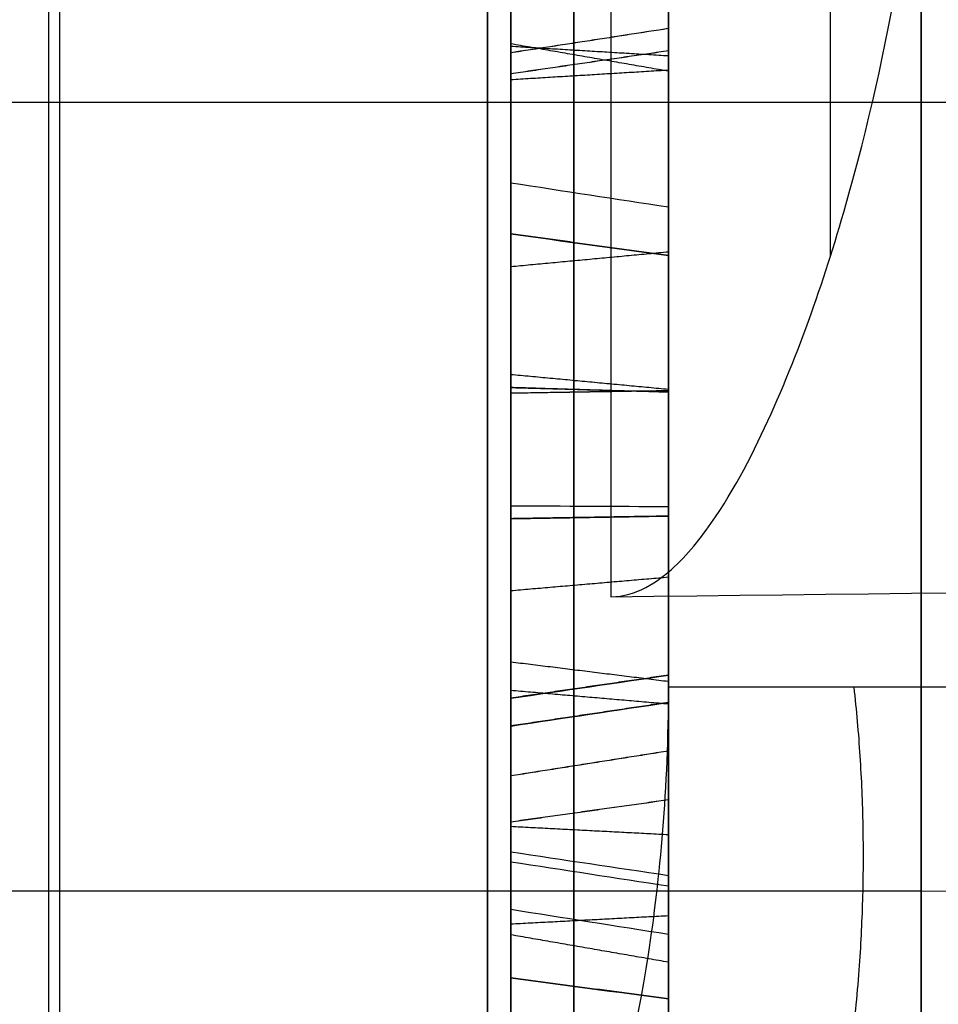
# Model space of a CAD drawing. Header units: millimetres. Extents: x 0 to 284, y -110 to 65.
# Tile 173 of 256: x 235.57 to 237.03, y -45.21 to -43.65. Entities that reach past the tile are written whole.
import ezdxf

# ---------------------------------------------------------------- set-up
doc = ezdxf.new("R2010")
doc.units = ezdxf.units.MM
doc.layers.add('Layer 01', color=18, linetype='Continuous', true_color=0x000000)

# ---------------------------------------------------------------- blocks, each defined once
blk = doc.blocks.new('Block 01')
at = {"layer": 'Layer 01'}
for p, q in [((236.6, -42.8327, -27.4188), (236.6, -44.601, -27.4188)), ((236.35, -43.6803, -25.2503), (236.35, -44.0204, -25.2503)), ((236.35, -43.7086, -28.4445), (236.35, -43.7086, -28.1026)), ((236.35, -43.7086, -26.7199), (236.35, -43.7086, -26.3808)), ((236.6, -43.7072, -28.0524), (236.6, -43.7072, -26.7684)), ((225.8465, -43.7792, 15.1723), (237, -43.7792, 15.1723)), ((236.6, -44.08, -25.2509), (236.6, -45.9268, -25.2509)), ((236.35, -44.6581, -27.4182), (236.35, -45.0001, -27.4182)), ((236.35, -44.825, -23.0193), (236.35, -45.1557, -23.0193)), ((236.35, -44.9956, -26.2581), (236.35, -44.9956, -25.9187)), ((236.35, -44.9956, -24.5676), (236.35, -44.9956, -24.2308)), ((236.6, -44.9944, -25.8696), (236.6, -44.9944, -24.6155)), ((225.8465, -45.0292, 13.0072), (237, -45.0292, 13.0072))]:
    blk.add_line(p, q, dxfattribs=at)
at = {"layer": 'Layer 01', "extrusion": (-1, -2.15617e-13, -1.14291e-13)}
blk.add_arc((0, 0, -235.6175), 56.8059, 304.85095, 355.14905, dxfattribs=at)
at = {"layer": 'Layer 01', "extrusion": (1, 1.61803e-09, -2.32325e-09)}
blk.add_arc((0, 0, 235.6175), 56.8059, 124.85095, 144.70256, dxfattribs=at)
at = {"layer": 'Layer 01', "extrusion": (-1, -1.38191e-07, -3.22825e-13)}
blk.add_arc((50.9195, 51.0108, -236.5087), 8.6049, 180, 222.38104, dxfattribs=at)
at = {"layer": 'Layer 01', "extrusion": (1, 0, 0)}
for start, end in [(330, 150), (150, 330)]:
    blk.add_arc((-44.4042, 14.0897, 237), 1.25, start, end, dxfattribs=at)
at = {"layer": 'Layer 01', "extrusion": (-1.19708e-16, -0.5, -0.866025)}
blk.add_arc((237, 55.5, 10), 11.25, 270, 301.4121, dxfattribs=at)
at = {"layer": 'Layer 01', "extrusion": (0, -0.5, -0.866025)}
for centre, end in [((237, 55.5, 8.75), 320.58384), ((237, 55.5, 11.25), 0)]:
    blk.add_arc(centre, 10, 270, end, dxfattribs=at)
at = {"layer": 'Layer 01', "extrusion": (3.88578e-16, 1, 3.88578e-16)}
blk.add_arc((-237.6, 33.4014, -44.7064), 1, 270, 0, dxfattribs=at)
at = {"layer": 'Layer 01', "extrusion": (1, 4.6528e-15, 2.68629e-15)}
blk.add_open_spline([(236.6, -31.89, -45.7968), (236.6, -32.7106, -45.2254), (236.6, -33.9168, -44.3365), (236.6, -35.2808, -43.2438), (236.6, -35.952, -42.6835), (236.6, -36.2849, -42.3999), (236.6, -36.427, -42.2776), (236.6, -36.5216, -42.1959), (236.6, -36.568, -42.1557), (236.6, -37.3844, -41.4459), (236.6, -38.5079, -40.4138), (236.6, -39.7681, -39.1571), (236.6, -40.3854, -38.5156), (236.6, -40.6473, -38.2378), (236.6, -40.8213, -38.0521), (236.6, -40.9069, -37.96), (236.6, -41.6938, -37.1082), (236.6, -42.7099, -35.945), (236.6, -43.8379, -34.5402), (236.6, -44.309, -33.9279), (236.6, -44.6203, -33.5174), (236.6, -44.7737, -33.3123), (236.6, -46.158, -31.4336), (236.6, -47.2923, -29.6995), (236.6, -48.8481, -27.0048), (236.6, -49.5874, -25.6379), (236.6, -50.3823, -24.0087), (236.6, -50.7085, -23.3031), (236.6, -50.9228, -22.8311), (236.6, -51.029, -22.5927), (236.6, -51.5452, -21.4121), (236.6, -52.1245, -19.9804), (236.6, -52.7304, -18.2838), (236.6, -53.0158, -17.4288), (236.6, -53.1344, -17.061), (236.6, -53.2126, -16.8155), (236.6, -53.2517, -16.691), (236.6, -53.5918, -15.5972), (236.6, -54.0049, -14.1285), (236.6, -54.4159, -12.397), (236.6, -54.6038, -11.5267), (236.6, -54.6932, -11.0904), (236.6, -54.7307, -10.9032), (236.6, -54.7554, -10.7783), (236.6, -54.7679, -10.7147), (236.6, -55.1616, -8.6903), (236.6, -55.4371, -6.7122), (236.6, -55.6062, -4.7192)], degree=3, knots=[0, 0, 0, 0, 3.06257, 4.593855, 5.359497, 5.742318, 5.933729, 5.933729, 6.12514, 6.12514, 9.18771, 10.718994, 11.484637, 11.867458, 11.867458, 12.250279, 12.250279, 15.312849, 16.844134, 17.609777, 17.609777, 18.375419, 18.375419, 24.500559, 24.500559, 27.563129, 29.094413, 29.860056, 29.860056, 30.625698, 30.625698, 33.688268, 35.219553, 35.985196, 36.368017, 36.368017, 36.750838, 36.750838, 39.813408, 41.344693, 42.110335, 42.493156, 42.684567, 42.684567, 42.875978, 42.875978, 49.001117, 49.001117, 49.001117, 49.001117], dxfattribs=at)
at = {"layer": 'Layer 01', "extrusion": (1, -2.75688e-14, 2.85053e-14)}
blk.add_open_spline([(236.6, -44.7064, 33.4014), (236.6, -42.9164, 35.7973), (236.6, -40.9462, 38.0351), (236.6, -36.6467, 42.1934), (236.6, -34.3446, 44.0876), (236.6, -31.89, 45.7968)], degree=3, knots=[0, 0, 0, 0, 8.962952, 8.962952, 17.925903, 17.925903, 17.925903, 17.925903], dxfattribs=at)
at = {"layer": 'Layer 01', "extrusion": (1, -5.5254e-14, 5.61009e-14)}
blk.add_rational_spline([(236.3133, -45.8755, 32.9921), (236.3133, -42.1283, 38.2027), (236.3133, -37.556, 42.7054), (236.3133, -32.2906, 46.372)], [0.855934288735, 0.847980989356, 0.848211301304, 0.856625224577], degree=3, dxfattribs=at)
at = {"layer": 'Layer 01', "extrusion": (1, 2.9115e-14, 1.74929e-14)}
blk.add_rational_spline([(236.3133, -32.2906, -46.372), (236.3133, -46.3148, -36.6064), (236.3133, -54.8595, -21.8066), (236.3133, -56.3046, -4.7785)], [0.856625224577, 0.80248953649, 0.80248953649, 0.856625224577], degree=3, dxfattribs=at)
at = {"layer": 'Layer 01'}
for points, degree in [([(235.6349, -38.224, -3.7198), (235.6349, -46.9151, -3.7198), (235.6349, -55.6062, -3.7198)], 2), ([(236.6, -55.6062, -4.7192), (236.6, -46.9151, -4.7192), (236.6, -38.224, -4.7192)], 2), ([(242.6619, -44.4992, 3.9652), (239.1484, -43.0439, 3.8425), (235.6349, -41.5886, 3.7198)], 2), ([(236.6, -44.7064, 33.4014), (236.6, -43.5689, 33.4014), (236.6, -42.4314, 33.4014)], 2), ([(236.35, -43.2279, -28.2), (236.35, -43.5788, -28.4201), (236.35, -43.9157, -28.5434), (236.35, -44.2405, -28.572)], 3), ([(236.6, -43.6628, -24.5024), (236.475, -43.682, -24.5131), (236.35, -43.7013, -24.5239)], 2), ([(236.6, -43.6628, -24.5024), (236.475, -43.682, -24.5133), (236.35, -43.7012, -24.5241)], 2), ([(236.6, -43.7304, -29.9719), (236.475, -43.7087, -29.9704), (236.35, -43.687, -29.969)], 2), ([(236.6, -43.7062, -26.333), (236.475, -43.6987, -26.3537), (236.35, -43.6912, -26.3745)], 2), ([(236.6, -43.6981, -25.3637), (236.475, -43.7163, -25.3513), (236.35, -43.7345, -25.3389)], 2), ([(236.6, -43.6981, -25.3637), (236.475, -43.7164, -25.3515), (236.35, -43.7347, -25.3392)], 2), ([(236.6, -43.7288, -28.4992), (236.475, -43.7364, -28.4785), (236.35, -43.744, -28.4578)], 2), ([(236.35, -43.9071, -24.6395), (236.4333, -43.9199, -24.6467), (236.5167, -43.9327, -24.6539), (236.6, -43.9455, -24.6611)], 3), ([(236.6, -44.0225, -25.1841), (236.475, -44.0053, -25.1978), (236.35, -43.988, -25.2115)], 2), ([(236.6, -44.0225, -25.1841), (236.475, -44.0053, -25.1979), (236.35, -43.9881, -25.2116)], 2), ([(236.35, -44.0398, -26.9056), (236.475, -44.0281, -26.9243), (236.6, -44.0164, -26.943)], 2), ([(236.6, -44.2347, -26.595), (236.475, -44.2229, -26.6137), (236.35, -44.2112, -26.6324)], 2), ([(236.6, -44.2391, -28.2451), (236.475, -44.2354, -28.2668), (236.35, -44.2316, -28.2885)], 2), ([(236.6, -44.2391, -28.2451), (236.475, -44.2356, -28.2668), (236.35, -44.2321, -28.2886)], 2), ([(236.6, -44.2367, -28.6159), (236.5167, -44.238, -28.6012), (236.4333, -44.2392, -28.5866), (236.35, -44.2405, -28.572)], 3), ([(236.6, -44.2367, -28.6159), (236.475, -44.2387, -28.5939), (236.35, -44.2407, -28.572)], 2), ([(236.6, -44.4353, -24.4486), (236.475, -44.4376, -24.4267), (236.35, -44.4399, -24.4048)], 2), ([(236.6, -44.4353, -24.4486), (236.475, -44.4373, -24.4266), (236.35, -44.4394, -24.4047)], 2), ([(236.6, -44.5323, -26.0931), (236.475, -44.5431, -26.0739), (236.35, -44.5538, -26.0546)], 2), ([(236.6, -44.6976, -26.9549), (236.475, -44.6821, -26.9706), (236.35, -44.6667, -26.9864)], 2), ([(236.6, -44.6873, -27.5306), (236.475, -44.7058, -27.5186), (236.35, -44.7242, -27.5065)], 2), ([(236.6, -44.6873, -27.5306), (236.475, -44.7055, -27.5182), (236.35, -44.7237, -27.5058)], 2), ([(236.6, -44.7333, -25.7349), (236.475, -44.7225, -25.7541), (236.35, -44.7117, -25.7733)], 2), ([(236.6, -44.7305, -28.0594), (236.475, -44.7492, -28.0712), (236.35, -44.7678, -28.0831)], 2), ([(236.6, -44.7305, -28.0594), (236.475, -44.7493, -28.071), (236.35, -44.768, -28.0826)], 2), ([(236.6, -44.8076, -22.3402), (236.475, -44.8274, -22.35), (236.35, -44.8471, -22.3598)], 2), ([(236.6, -44.8076, -22.3402), (236.475, -44.8273, -22.3501), (236.35, -44.847, -22.36)], 2), ([(236.6, -44.885, -23.1988), (236.475, -44.9025, -23.1855), (236.35, -44.9201, -23.1722)], 2), ([(236.6, -44.885, -23.1988), (236.475, -44.9027, -23.1857), (236.35, -44.9203, -23.1725)], 2), ([(236.6, -44.9404, -24.1665), (236.475, -44.9339, -24.1876), (236.35, -44.9274, -24.2087)], 2), ([(236.6, -45.0052, -28.2317), (236.5167, -44.9927, -28.2239), (236.4333, -44.9803, -28.2161), (236.35, -44.9678, -28.2083)], 3), ([(236.35, -44.9831, -27.3872), (236.4333, -44.9958, -27.3798), (236.5167, -45.0085, -27.3725), (236.6, -45.0212, -27.3652)], 3), ([(236.35, -45.0583, -22.4652), (236.4333, -45.0714, -22.4718), (236.5167, -45.0846, -22.4784), (236.6, -45.0977, -22.4849)], 3), ([(236.6, -45.0688, -26.329), (236.475, -45.0754, -26.308), (236.35, -45.082, -26.2869)], 2), ([(236.6, -45.1423, -27.7999), (236.475, -45.1205, -27.7995), (236.35, -45.0988, -27.7991)], 2), ([(236.6, -45.2002, -23.0035), (236.475, -45.1836, -23.018), (236.35, -45.1671, -23.0326)], 2), ([(236.6, -45.2002, -23.0035), (236.475, -45.1837, -23.0181), (236.35, -45.1672, -23.0327)], 2)]:
    blk.add_open_spline(points, degree=degree, dxfattribs=at)
at = {"layer": 'Layer 01', "extrusion": (-1, -6.5823e-14, 3.32197e-14)}
blk.add_rational_spline([(236.8566, -44.0229, 45.6186), (236.8566, -42.8049, 47.1764), (236.8566, -42.1651, 49.0426), (236.8566, -42.1651, 51.0108)], [0.845148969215, 0.818023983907, 0.821849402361, 0.856625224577], degree=3, dxfattribs=at)
at = {"layer": 'Layer 01'}
for points, knots in [([(236.5087, -44.5632, 45.2106), (236.549, -44.5627, 45.2101), (236.583, -44.5398, 45.2272), (236.6347, -44.4919, 45.2632), (236.6554, -44.4646, 45.2838), (236.7117, -44.3809, 45.3473), (236.741, -44.3218, 45.3922), (236.8201, -44.1427, 45.5281), (236.8603, -44.0198, 45.6212), (236.9606, -43.648, 45.9014), (237, -43.3967, 46.0891), (237, -43.141, 46.2787)], [-1.911184, -1.911184, -1.911184, -1.911184, -1.791735, -1.791735, -1.672286, -1.672286, -1.433388, -1.433388, -0.955592, -0.955592, 0, 0, 0, 0]), ([(236.35, -44.2405, -28.572), (236.35, -44.2406, -28.572), (236.35, -44.2406, -28.572), (236.35, -44.2407, -28.572), (236.35, -44.5554, -28.6006), (236.35, -44.7945, -28.4805), (236.35, -44.9678, -28.2083)], [0, 0, 0, 0, 0.0001268, 0.0001268, 0.0001268, 0.9064816, 0.9064816, 0.9064816, 0.9064816]), ([(235.6175, -46.3629, 32.8237), (235.7059, -46.3604, 32.8245), (235.7916, -46.3385, 32.832), (235.9135, -46.2818, 32.8514), (235.9728, -46.2474, 32.8631), (236.0385, -46.198, 32.88), (236.0658, -46.1749, 32.8879), (236.0839, -46.1591, 32.8932), (236.0939, -46.1499, 32.8964), (236.1326, -46.1136, 32.9088), (236.1772, -46.0662, 32.9251), (236.2257, -46.0052, 32.9465), (236.2489, -45.9734, 32.9577), (236.2603, -45.9572, 32.9635), (236.2659, -45.949, 32.9664), (236.2683, -45.9455, 32.9677), (236.2699, -45.9431, 32.9685), (236.2714, -45.9409, 32.9693), (236.2748, -45.9359, 32.9711), (236.2886, -45.9161, 32.978), (236.3221, -45.8607, 32.9972), (236.3354, -45.838, 33.0051), (236.3576, -45.7966, 33.0195), (236.3692, -45.7741, 33.0274), (236.3836, -45.7446, 33.0376), (236.391, -45.729, 33.043), (236.3948, -45.721, 33.0458), (236.3964, -45.7176, 33.047), (236.3974, -45.7152, 33.0478), (236.3985, -45.713, 33.0486), (236.4113, -45.6849, 33.0584), (236.4541, -45.5972, 33.0889), (236.5251, -45.3523, 33.1745), (236.5493, -45.2514, 33.2098), (236.5868, -45.0088, 33.2949), (236.6, -44.8667, 33.3448), (236.6, -44.7064, 33.4014)], [0, 0, 0, 0, 0.274188, 0.274188, 0.411282, 0.479829, 0.514102, 0.514102, 0.548376, 0.548376, 0.685469, 0.754016, 0.78829, 0.805427, 0.813995, 0.818279, 0.818279, 0.822563, 0.822563, 0.959657, 0.959657, 1.028204, 1.028204, 1.062478, 1.079614, 1.088183, 1.092467, 1.094609, 1.094609, 1.096751, 1.096751, 1.645127, 1.645127, 1.919314, 1.919314, 2.193502, 2.193502, 2.193502, 2.193502])]:
    blk.add_open_spline(points, degree=3, knots=knots, dxfattribs=at)
at = {"layer": 'Layer 01', "extrusion": (1, 0, 0)}
for points in [[(236.35, -44.2112, -26.6324), (236.35, -43.8596, -26.4118), (236.35, -43.5173, -26.2889), (236.35, -43.188, -26.2613)], [(236.45, -43.1894, -26.2437), (236.45, -43.5221, -26.2716), (236.45, -43.8671, -26.3957), (236.45, -44.2206, -26.6174)], [(236.6, -44.2347, -26.595), (236.6, -43.8784, -26.3715), (236.6, -43.5293, -26.2457), (236.6, -43.1915, -26.2174)], [(236.35, -43.5362, -30.3713), (236.35, -43.7196, -30.1046), (236.35, -43.7365, -29.8382), (236.35, -43.5915, -29.5519)], [(236.6, -44.6873, -27.5306), (236.6, -44.5558, -27.3383), (236.6, -44.3346, -27.1426), (236.6, -44.0164, -26.943)], [(236.35, -44.9831, -27.3872), (236.35, -44.8176, -27.1046), (236.35, -44.5619, -26.8523), (236.35, -44.2112, -26.6324)], [(236.45, -44.2206, -26.6174), (236.45, -44.5731, -26.8386), (236.45, -44.8312, -27.0928), (236.45, -44.9983, -27.3784)], [(236.45, -44.4198, -24.1026), (236.45, -44.7535, -24.1142), (236.45, -45.1042, -24.2213), (236.45, -45.4681, -24.4255)], [(236.6, -45.481, -24.4024), (236.6, -45.1142, -24.1966), (236.6, -44.7595, -24.088), (236.6, -44.4207, -24.0762)], [(236.35, -44.9678, -28.2083), (236.35, -45.138, -27.933), (236.35, -45.1418, -27.6661), (236.35, -44.9831, -27.3872)], [(236.45, -44.9983, -27.3784), (236.45, -45.16, -27.6624), (236.45, -45.1561, -27.9373), (236.45, -44.9828, -28.2176)], [(236.6, -45.5765, -22.2488), (236.6, -45.3394, -22.2382), (236.6, -45.1793, -22.3163), (236.6, -45.0977, -22.4849)]]:
    blk.add_open_spline(points, degree=3, dxfattribs=at)
at = {"layer": 'Layer 01', "extrusion": (1, 1.85105e-12, -4.35684e-12)}
blk.add_open_spline([(236.35, -44.0398, -26.9056), (236.35, -43.7176, -26.7035), (236.35, -43.4367, -26.5843), (236.35, -43.1947, -26.5465), (236.35, -43.1946, -26.5465), (236.35, -43.1945, -26.5465), (236.35, -43.1944, -26.5465)], degree=3, knots=[0, 0, 0, 0, 0.9304659, 0.9304659, 0.9304659, 0.9307464, 0.9307464, 0.9307464, 0.9307464], dxfattribs=at)
at = {"layer": 'Layer 01', "extrusion": (1, 3.03971e-12, -7.38621e-12)}
blk.add_open_spline([(236.45, -44.0305, -26.9206), (236.45, -43.7094, -26.7192), (236.45, -43.4305, -26.6011), (236.45, -43.192, -26.5639), (236.45, -43.1919, -26.5639), (236.45, -43.1919, -26.5639), (236.45, -43.1918, -26.5639)], degree=3, knots=[0, 0, 0, 0, 0.990099, 0.990099, 0.990099, 0.9903257, 0.9903257, 0.9903257, 0.9903257], dxfattribs=at)
at = {"layer": 'Layer 01', "extrusion": (1, 4.52202e-12, -1.06156e-11)}
blk.add_open_spline([(236.6, -44.0164, -26.943), (236.6, -43.6972, -26.7428), (236.6, -43.4211, -26.6264), (236.6, -43.1879, -26.5901)], degree=3, dxfattribs=at)
at = {"layer": 'Layer 01', "extrusion": (-1, 0, 0)}
for points in [[(236.6, -43.2045, -28.2373), (236.6, -43.5598, -28.4602), (236.6, -43.9034, -28.5865), (236.6, -44.2367, -28.6159)], [(236.45, -44.239, -28.5895), (236.45, -43.9108, -28.5606), (236.45, -43.5712, -28.4362), (236.45, -43.2185, -28.2149)], [(236.6, -43.6981, -25.3637), (236.6, -43.8863, -25.6439), (236.6, -44.1655, -25.8873), (236.6, -44.5323, -26.0931)], [(236.6, -44.5323, -26.0931), (236.6, -44.8981, -26.2984), (236.6, -45.2474, -26.4077), (236.6, -45.5817, -26.4208)], [(236.45, -45.5828, -26.3943), (236.45, -45.2536, -26.3815), (236.45, -44.9083, -26.2738), (236.45, -44.5452, -26.07)]]:
    blk.add_open_spline(points, degree=3, dxfattribs=at)
at = {"layer": 'Layer 01', "extrusion": (-1, 1.99522e-13, -4.59117e-13)}
blk.add_open_spline([(236.35, -43.3993, -27.9267), (236.35, -43.7204, -28.1282), (236.35, -43.9956, -28.2478), (236.35, -44.2316, -28.2885), (236.35, -44.2317, -28.2885), (236.35, -44.2318, -28.2885), (236.35, -44.2319, -28.2885)], degree=3, knots=[0, 0, 0, 0, 0.9186503, 0.9186503, 0.9186503, 0.9189099, 0.9189099, 0.9189099, 0.9189099], dxfattribs=at)
at = {"layer": 'Layer 01', "extrusion": (-1, 3.36706e-13, -5.36756e-13)}
blk.add_open_spline([(236.45, -43.4087, -27.9118), (236.45, -43.7286, -28.1125), (236.45, -44.002, -28.231), (236.45, -44.2346, -28.2711), (236.45, -44.2347, -28.2711), (236.45, -44.2347, -28.2711), (236.45, -44.2348, -28.2712)], degree=3, knots=[0, 0, 0, 0, 0.990099, 0.990099, 0.990099, 0.9903136, 0.9903136, 0.9903136, 0.9903136], dxfattribs=at)
at = {"layer": 'Layer 01', "extrusion": (-1, 3.45167e-12, -7.92266e-12)}
blk.add_open_spline([(236.6, -43.4227, -27.8894), (236.6, -43.741, -28.089), (236.6, -44.0116, -28.2058), (236.6, -44.2391, -28.2451)], degree=3, dxfattribs=at)
at = {"layer": 'Layer 01', "extrusion": (-1, -2.8472e-12, 1.16865e-13)}
blk.add_open_spline([(236.6, -43.6628, -24.5024), (236.6, -43.4967, -24.7961), (236.6, -43.507, -25.0844), (236.6, -43.6981, -25.3637)], degree=3, dxfattribs=at)
at = {"layer": 'Layer 01', "extrusion": (-1, -1.04067e-11, 3.24481e-13)}
blk.add_open_spline([(236.45, -43.72, -25.3489), (236.45, -43.72, -25.3489), (236.45, -43.72, -25.3488), (236.45, -43.72, -25.3488), (236.45, -43.534, -25.0771), (236.45, -43.5242, -24.8012), (236.45, -43.6858, -24.5154), (236.45, -43.6858, -24.5154), (236.45, -43.6858, -24.5154), (236.45, -43.6858, -24.5154)], degree=3, knots=[0.0096876, 0.0096876, 0.0096876, 0.0096876, 0.0098039, 0.0098039, 0.0098039, 0.9901961, 0.9901961, 0.9901961, 0.9902798, 0.9902798, 0.9902798, 0.9902798], dxfattribs=at)
at = {"layer": 'Layer 01', "extrusion": (-1, -7.6177e-12, 3.1217e-13)}
blk.add_open_spline([(236.35, -43.7012, -24.524), (236.35, -43.7012, -24.524), (236.35, -43.7012, -24.5241), (236.35, -43.7012, -24.5241), (236.35, -43.5425, -24.8047), (236.35, -43.5521, -25.0722), (236.35, -43.7345, -25.3389), (236.35, -43.7346, -25.3389), (236.35, -43.7346, -25.339), (236.35, -43.7346, -25.339)], degree=3, knots=[-0.9134529, -0.9134529, -0.9134529, -0.9134529, -0.91331, -0.91331, -0.91331, -0.0001917, -0.0001917, -0.0001917, 0, 0, 0, 0], dxfattribs=at)
at = {"layer": 'Layer 01', "extrusion": (1, -5.47082e-14, -3.76292e-14)}
blk.add_open_spline([(236.45, -43.6072, -29.5438), (236.45, -43.7548, -29.8354), (236.45, -43.7374, -30.1098), (236.45, -43.5507, -30.3814)], degree=3, dxfattribs=at)
at = {"layer": 'Layer 01', "extrusion": (1, -1.64267e-13, -1.10884e-14)}
blk.add_open_spline([(236.6, -43.5723, -30.3965), (236.6, -43.7642, -30.1177), (236.6, -43.7824, -29.8312), (236.6, -43.6307, -29.5318)], degree=3, dxfattribs=at)
at = {"layer": 'Layer 01', "extrusion": (-0.173648, 0.860376, 0.479165)}
blk.add_open_spline([(236.6, -43.6628, -24.5024), (236.5167, -43.6756, -24.5096), (236.4333, -43.6884, -24.5168), (236.35, -43.7012, -24.524)], degree=3, dxfattribs=at)
at = {"layer": 'Layer 01', "extrusion": (1, 7.87093e-14, 1.39957e-13)}
blk.add_open_spline([(236.6, -44.4207, -24.0762), (236.6, -44.0784, -24.0662), (236.6, -43.8275, -24.2067), (236.6, -43.6628, -24.5024)], degree=3, dxfattribs=at)
at = {"layer": 'Layer 01', "extrusion": (-0.173648, 0.812736, -0.556153)}
blk.add_open_spline([(236.6, -43.6981, -25.3637), (236.5167, -43.7103, -25.3555), (236.4333, -43.7225, -25.3473), (236.35, -43.7346, -25.339)], degree=3, dxfattribs=at)
at = {"layer": 'Layer 01', "extrusion": (1, 0, 0)}
for points, knots in [([(236.45, -43.6858, -24.5154), (236.45, -43.6859, -24.5153), (236.45, -43.6859, -24.5153), (236.45, -43.6859, -24.5153), (236.45, -43.8461, -24.2275), (236.45, -44.0863, -24.0929), (236.45, -44.4198, -24.1026)], [0.0098135, 0.0098135, 0.0098135, 0.0098135, 0.009901, 0.009901, 0.009901, 0.9999279, 0.9999279, 0.9999279, 0.9999279]), ([(236.35, -44.724, -27.5061), (236.35, -44.7239, -27.506), (236.35, -44.7238, -27.5059), (236.35, -44.7237, -27.5058), (236.35, -44.5871, -27.3059), (236.35, -44.3611, -27.1072), (236.35, -44.0398, -26.9056)], [0, 0, 0, 0, 0.0004558, 0.0004558, 0.0004558, 0.922739, 0.922739, 0.922739, 0.922739]), ([(236.45, -45.293, -24.7376), (236.45, -44.9625, -24.5521), (236.45, -44.6781, -24.4478), (236.45, -44.4381, -24.4223), (236.45, -44.438, -24.4223), (236.45, -44.4379, -24.4223), (236.45, -44.4379, -24.4223)], [0, 0, 0, 0, 0.990099, 0.990099, 0.990099, 0.9903257, 0.9903257, 0.9903257, 0.9903257]), ([(236.45, -44.8313, -22.352), (236.45, -44.8313, -22.352), (236.45, -44.8313, -22.352), (236.45, -44.8313, -22.352), (236.45, -44.9773, -22.0567), (236.45, -45.2106, -21.9105), (236.45, -45.5442, -21.9039)], [0.0098135, 0.0098135, 0.0098135, 0.0098135, 0.009901, 0.009901, 0.009901, 0.9999279, 0.9999279, 0.9999279, 0.9999279]), ([(236.35, -45.5445, -21.9216), (236.35, -45.2167, -21.9281), (236.35, -44.9904, -22.07), (236.35, -44.8471, -22.3598), (236.35, -44.8471, -22.3598), (236.35, -44.8471, -22.3599), (236.35, -44.847, -22.3599)], [-0.9184209, -0.9184209, -0.9184209, -0.9184209, -0.0001429, -0.0001429, -0.0001429, 0, 0, 0, 0])]:
    blk.add_open_spline(points, degree=3, knots=knots, dxfattribs=at)
at = {"layer": 'Layer 01', "extrusion": (1, -8.23373e-14, -1.46436e-13)}
blk.add_open_spline([(236.35, -44.4193, -24.1202), (236.35, -44.0915, -24.1107), (236.35, -43.8586, -24.2414), (236.35, -43.7013, -24.5239), (236.35, -43.7013, -24.5239), (236.35, -43.7012, -24.5239), (236.35, -43.7012, -24.524)], degree=3, knots=[-0.9184209, -0.9184209, -0.9184209, -0.9184209, -0.0001429, -0.0001429, -0.0001429, 0, 0, 0, 0], dxfattribs=at)
at = {"layer": 'Layer 01', "extrusion": (-1, 8.33779e-14, -5.59969e-14)}
blk.add_open_spline([(236.45, -44.5452, -26.07), (236.45, -44.1811, -25.8657), (236.45, -43.9054, -25.625), (236.45, -43.7201, -25.349), (236.45, -43.7201, -25.349), (236.45, -43.7201, -25.3489), (236.45, -43.72, -25.3489)], degree=3, knots=[0, 0, 0, 0, 0.990099, 0.990099, 0.990099, 0.990211, 0.990211, 0.990211, 0.990211], dxfattribs=at)
at = {"layer": 'Layer 01', "extrusion": (-1, 1.3603e-11, -1.5572e-11)}
blk.add_open_spline([(236.35, -43.7346, -25.339), (236.35, -43.7347, -25.3391), (236.35, -43.7347, -25.3391), (236.35, -43.7347, -25.3392), (236.35, -43.9182, -25.6123), (236.35, -44.1916, -25.8513), (236.35, -44.5538, -26.0546)], degree=3, knots=[-1.10778, -1.10778, -1.10778, -1.10778, -1.107588, -1.107588, -1.107588, 0, 0, 0, 0], dxfattribs=at)
at = {"layer": 'Layer 01', "extrusion": (-1, 3.03968e-12, -5.79456e-13)}
blk.add_open_spline([(236.35, -43.9071, -24.6395), (236.35, -43.8017, -24.8227), (236.35, -43.8353, -25.0192), (236.35, -43.988, -25.2115), (236.35, -43.988, -25.2115), (236.35, -43.988, -25.2115), (236.35, -43.9881, -25.2116)], degree=3, knots=[0, 0, 0, 0, 0.6562134, 0.6562134, 0.6562134, 0.6563089, 0.6563089, 0.6563089, 0.6563089], dxfattribs=at)
at = {"layer": 'Layer 01', "extrusion": (-1, 0, 0)}
for points, knots in [([(236.45, -43.9225, -24.6481), (236.45, -43.8212, -24.8241), (236.45, -43.8519, -25.0117), (236.45, -44.0018, -25.2005), (236.45, -44.0018, -25.2005), (236.45, -44.0018, -25.2005), (236.45, -44.0019, -25.2006)], [0.0004782, 0.0004782, 0.0004782, 0.0004782, 0.990099, 0.990099, 0.990099, 0.990176, 0.990176, 0.990176, 0.990176]), ([(236.45, -44.2348, -28.2712), (236.45, -44.2348, -28.2712), (236.45, -44.2349, -28.2712), (236.45, -44.2349, -28.2712), (236.45, -44.4663, -28.3083), (236.45, -44.6442, -28.2446), (236.45, -44.7529, -28.0736), (236.45, -44.7529, -28.0736), (236.45, -44.7529, -28.0735), (236.45, -44.753, -28.0735)], [0.0095835, 0.0095835, 0.0095835, 0.0095835, 0.0098039, 0.0098039, 0.0098039, 0.9901961, 0.9901961, 0.9901961, 0.9904341, 0.9904341, 0.9904341, 0.9904341]), ([(236.45, -44.9828, -28.2176), (236.45, -44.8063, -28.4948), (236.45, -44.56, -28.6187), (236.45, -44.2391, -28.5895), (236.45, -44.239, -28.5895), (236.45, -44.239, -28.5895), (236.45, -44.239, -28.5895)], [0.0001753, 0.0001753, 0.0001753, 0.0001753, 0.990099, 0.990099, 0.990099, 0.9901784, 0.9901784, 0.9901784, 0.9901784]), ([(236.45, -44.7203, -25.758), (236.45, -45.0497, -25.9428), (236.45, -45.3285, -26.0478), (236.45, -45.5629, -26.0765), (236.45, -45.5629, -26.0765), (236.45, -45.563, -26.0765), (236.45, -45.563, -26.0765)], [0, 0, 0, 0, 0.990099, 0.990099, 0.990099, 0.9903136, 0.9903136, 0.9903136, 0.9903136]), ([(236.45, -45.7655, -23.8629), (236.45, -45.3919, -23.6766), (236.45, -45.1048, -23.4496), (236.45, -44.9062, -23.183), (236.45, -44.9062, -23.183), (236.45, -44.9061, -23.183), (236.45, -44.9061, -23.1829)], [0, 0, 0, 0, 0.990099, 0.990099, 0.990099, 0.990211, 0.990211, 0.990211, 0.990211]), ([(236.45, -45.0741, -22.4731), (236.45, -44.9815, -22.6538), (236.45, -45.0214, -22.8397), (236.45, -45.1803, -23.021), (236.45, -45.1803, -23.021), (236.45, -45.1803, -23.021), (236.45, -45.1804, -23.021)], [0.0005182, 0.0005182, 0.0005182, 0.0005182, 0.990099, 0.990099, 0.990099, 0.990176, 0.990176, 0.990176, 0.990176]), ([(236.45, -45.1804, -23.021), (236.45, -45.1804, -23.021), (236.45, -45.1804, -23.021), (236.45, -45.1804, -23.021), (236.45, -45.3388, -23.2001), (236.45, -45.5862, -23.3736), (236.45, -45.9252, -23.5426)], [0.0098204, 0.0098204, 0.0098204, 0.0098204, 0.009901, 0.009901, 0.009901, 1, 1, 1, 1])]:
    blk.add_open_spline(points, degree=3, knots=knots, dxfattribs=at)
at = {"layer": 'Layer 01', "extrusion": (-1, 6.65983e-12, -9.80726e-13)}
blk.add_open_spline([(236.6, -43.9455, -24.6611), (236.6, -43.8503, -24.8262), (236.6, -43.8768, -25.0006), (236.6, -44.0225, -25.1841)], degree=3, dxfattribs=at)
at = {"layer": 'Layer 01', "extrusion": (1, 9.14385e-13, 1.59e-12)}
blk.add_open_spline([(236.35, -44.4396, -24.4047), (236.35, -44.4395, -24.4047), (236.35, -44.4395, -24.4047), (236.35, -44.4394, -24.4047), (236.35, -44.1927, -24.3817), (236.35, -44.007, -24.4569), (236.35, -43.9071, -24.6395)], degree=3, knots=[0, 0, 0, 0, 0.0002804, 0.0002804, 0.0002804, 0.6565458, 0.6565458, 0.6565458, 0.6565458], dxfattribs=at)
at = {"layer": 'Layer 01', "extrusion": (1, 7.25107e-14, 3.96435e-14)}
blk.add_open_spline([(236.45, -44.4379, -24.4223), (236.45, -44.4378, -24.4223), (236.45, -44.4378, -24.4223), (236.45, -44.4377, -24.4223), (236.45, -44.1952, -24.3996), (236.45, -44.0183, -24.4728), (236.45, -43.9225, -24.6481)], degree=3, knots=[0.0096698, 0.0096698, 0.0096698, 0.0096698, 0.009901, 0.009901, 0.009901, 0.9994733, 0.9994733, 0.9994733, 0.9994733], dxfattribs=at)
at = {"layer": 'Layer 01', "extrusion": (1, 9.82796e-13, 2.26526e-12)}
blk.add_open_spline([(236.6, -44.4353, -24.4486), (236.6, -44.199, -24.4265), (236.6, -44.0353, -24.4967), (236.6, -43.9455, -24.6611)], degree=3, dxfattribs=at)
at = {"layer": 'Layer 01', "extrusion": (-0.173648, -0.771242, 0.612399)}
blk.add_open_spline([(236.35, -43.9881, -25.2116), (236.4333, -43.9996, -25.2024), (236.5167, -44.011, -25.1932), (236.6, -44.0225, -25.1841)], degree=3, dxfattribs=at)
at = {"layer": 'Layer 01', "extrusion": (-1, -4.93267e-12, 6.35382e-12)}
blk.add_open_spline([(236.35, -43.9881, -25.2116), (236.35, -43.9881, -25.2116), (236.35, -43.9881, -25.2116), (236.35, -43.9881, -25.2116), (236.35, -44.1397, -25.4009), (236.35, -44.3802, -25.5873), (236.35, -44.7117, -25.7733)], degree=3, knots=[0, 0, 0, 0, 0.0000955, 0.0000955, 0.0000955, 0.9269744, 0.9269744, 0.9269744, 0.9269744], dxfattribs=at)
at = {"layer": 'Layer 01', "extrusion": (-1, 2.07556e-13, -2.16546e-13)}
blk.add_open_spline([(236.45, -44.0019, -25.2006), (236.45, -44.0019, -25.2006), (236.45, -44.0019, -25.2006), (236.45, -44.0019, -25.2006), (236.45, -44.1513, -25.3872), (236.45, -44.39, -25.5726), (236.45, -44.7203, -25.758)], degree=3, knots=[0.0098204, 0.0098204, 0.0098204, 0.0098204, 0.009901, 0.009901, 0.009901, 1, 1, 1, 1], dxfattribs=at)
at = {"layer": 'Layer 01', "extrusion": (-1, -9.40544e-13, 1.21361e-12)}
blk.add_open_spline([(236.6, -44.0225, -25.1841), (236.6, -44.1688, -25.3666), (236.6, -44.4047, -25.5505), (236.6, -44.7333, -25.7349)], degree=3, dxfattribs=at)
at = {"layer": 'Layer 01', "extrusion": (1, -1.05171e-13, 1.67657e-13)}
blk.add_open_spline([(236.45, -44.7093, -27.5159), (236.45, -44.7092, -27.5159), (236.45, -44.7092, -27.5158), (236.45, -44.7091, -27.5157), (236.45, -44.5746, -27.3189), (236.45, -44.3505, -27.1214), (236.45, -44.0305, -26.9206)], degree=3, knots=[0.0095156, 0.0095156, 0.0095156, 0.0095156, 0.009901, 0.009901, 0.009901, 1, 1, 1, 1], dxfattribs=at)
at = {"layer": 'Layer 01', "extrusion": (-1, 8.10749e-13, 2.11253e-12)}
blk.add_open_spline([(236.35, -44.2319, -28.2885), (236.35, -44.232, -28.2886), (236.35, -44.2321, -28.2886), (236.35, -44.2321, -28.2886), (236.35, -44.4681, -28.3265), (236.35, -44.6549, -28.2608), (236.35, -44.7678, -28.0831), (236.35, -44.7678, -28.083), (236.35, -44.7678, -28.0829), (236.35, -44.7679, -28.0828)], degree=3, knots=[0, 0, 0, 0, 0.0002596, 0.0002596, 0.0002596, 0.6477414, 0.6477414, 0.6477414, 0.647997, 0.647997, 0.647997, 0.647997], dxfattribs=at)
at = {"layer": 'Layer 01', "extrusion": (-0.173648, -0.16752, 0.970455)}
blk.add_open_spline([(236.6, -44.2391, -28.2451), (236.5167, -44.2367, -28.2596), (236.4333, -44.2343, -28.2741), (236.35, -44.2319, -28.2885)], degree=3, dxfattribs=at)
at = {"layer": 'Layer 01', "extrusion": (1, -2.22606e-13, 2.27366e-13)}
blk.add_open_spline([(236.6, -45.0212, -27.3652), (236.6, -44.8515, -27.0751), (236.6, -44.59, -26.818), (236.6, -44.2347, -26.595)], degree=3, dxfattribs=at)
at = {"layer": 'Layer 01', "extrusion": (-1, -1.74751e-12, -3.49572e-12)}
blk.add_open_spline([(236.6, -44.2367, -28.6159), (236.6, -44.5669, -28.6459), (236.6, -44.8241, -28.5163), (236.6, -45.0052, -28.2317)], degree=3, dxfattribs=at)
at = {"layer": 'Layer 01', "extrusion": (-1, 7.90448e-13, 2.09235e-12)}
blk.add_open_spline([(236.6, -44.2391, -28.2451), (236.6, -44.4635, -28.2811), (236.6, -44.6283, -28.2203), (236.6, -44.7305, -28.0594)], degree=3, dxfattribs=at)
at = {"layer": 'Layer 01', "extrusion": (0.173649, 0.032831, -0.98426)}
blk.add_open_spline([(236.6, -44.4207, -24.0762), (236.5167, -44.4202, -24.0909), (236.4333, -44.4198, -24.1056), (236.35, -44.4193, -24.1202)], degree=3, dxfattribs=at)
at = {"layer": 'Layer 01', "extrusion": (1, -9.56901e-14, 3.10427e-13)}
blk.add_open_spline([(236.35, -45.4594, -24.4409), (236.35, -45.0974, -24.2377), (236.35, -44.7496, -24.1317), (236.35, -44.4193, -24.1202)], degree=3, dxfattribs=at)
at = {"layer": 'Layer 01', "extrusion": (-0.173648, 0.104078, -0.979293)}
blk.add_open_spline([(236.35, -44.4396, -24.4047), (236.4333, -44.4382, -24.4193), (236.5167, -44.4367, -24.434), (236.6, -44.4353, -24.4486)], degree=3, dxfattribs=at)
at = {"layer": 'Layer 01', "extrusion": (1, -4.51316e-12, 1.21645e-11)}
blk.add_open_spline([(236.35, -45.3016, -24.7222), (236.35, -44.9698, -24.536), (236.35, -44.6835, -24.4306), (236.35, -44.4399, -24.4048), (236.35, -44.4398, -24.4047), (236.35, -44.4397, -24.4047), (236.35, -44.4396, -24.4047)], degree=3, knots=[0, 0, 0, 0, 0.9304659, 0.9304659, 0.9304659, 0.9307464, 0.9307464, 0.9307464, 0.9307464], dxfattribs=at)
at = {"layer": 'Layer 01', "extrusion": (1, 2.83195e-12, -7.66686e-12)}
blk.add_open_spline([(236.6, -45.28, -24.7606), (236.6, -44.9514, -24.5762), (236.6, -44.6699, -24.4735), (236.6, -44.4353, -24.4486)], degree=3, dxfattribs=at)
at = {"layer": 'Layer 01', "extrusion": (0.017475, -0.626059, 0.77958)}
blk.add_open_spline([(236.5087, -44.5632, 45.2106), (239.4105, -44.5287, 45.1733), (242.3122, -44.4943, 45.1359), (245.214, -44.4598, 45.0985)], degree=3, dxfattribs=at)
at = {"layer": 'Layer 01', "extrusion": (-1, 9.909e-14, -3.1676e-13)}
blk.add_open_spline([(236.35, -44.5538, -26.0546), (236.35, -44.9151, -26.2574), (236.35, -45.2576, -26.364), (236.35, -45.5834, -26.3767)], degree=3, dxfattribs=at)
at = {"layer": 'Layer 01', "extrusion": (-1, 9.4603e-13, -8.52702e-14)}
blk.add_open_spline([(236.6, -44.8076, -22.3402), (236.6, -44.6561, -22.6417), (236.6, -44.6804, -22.9292), (236.6, -44.885, -23.1988)], degree=3, dxfattribs=at)
at = {"layer": 'Layer 01', "extrusion": (-1, 1.53508e-13, -1.1645e-13)}
blk.add_open_spline([(236.45, -44.9061, -23.1829), (236.45, -44.9061, -23.1829), (236.45, -44.9061, -23.1829), (236.45, -44.9061, -23.1828), (236.45, -44.7071, -22.9205), (236.45, -44.6838, -22.6455), (236.45, -44.8312, -22.3521), (236.45, -44.8312, -22.3521), (236.45, -44.8313, -22.3521), (236.45, -44.8313, -22.352)], degree=3, knots=[0.0096876, 0.0096876, 0.0096876, 0.0096876, 0.0098039, 0.0098039, 0.0098039, 0.9901961, 0.9901961, 0.9901961, 0.9902798, 0.9902798, 0.9902798, 0.9902798], dxfattribs=at)
at = {"layer": 'Layer 01', "extrusion": (-0.173648, 0.8244, -0.538713)}
blk.add_open_spline([(236.35, -44.724, -27.5061), (236.4333, -44.7117, -27.5143), (236.5167, -44.6995, -27.5225), (236.6, -44.6873, -27.5306)], degree=3, dxfattribs=at)
at = {"layer": 'Layer 01', "extrusion": (1, 5.09244e-13, -4.16462e-14)}
blk.add_open_spline([(236.6, -44.7305, -28.0594), (236.6, -44.8291, -27.9002), (236.6, -44.8133, -27.7234), (236.6, -44.6873, -27.5306)], degree=3, dxfattribs=at)
at = {"layer": 'Layer 01'}
blk.add_rational_spline([(236.8936, -44.7064, 32.6936), (236.9417, -45.1446, 32.6457), (236.8733, -45.6311, 32.6014), (236.5239, -46.2484, 32.5496), (236.3502, -46.4359, 32.5348), (236.1468, -46.56, 32.5252)], [0.853553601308, 0.878276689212, 0.900087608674, 0.92579951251, 0.933223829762, 0.938031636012], degree=3, knots=[0, 0, 0, 0, 0.5, 0.5, 0.7771286, 0.7771286, 0.7771286, 0.7771286], dxfattribs=at)
at = {"layer": 'Layer 01', "extrusion": (-1, 4.95219e-13, -4.46035e-14)}
blk.add_open_spline([(236.35, -44.847, -22.3599), (236.35, -44.847, -22.36), (236.35, -44.847, -22.36), (236.35, -44.847, -22.36), (236.35, -44.7022, -22.6481), (236.35, -44.7248, -22.9148), (236.35, -44.9201, -23.1722), (236.35, -44.9201, -23.1722), (236.35, -44.9202, -23.1723), (236.35, -44.9202, -23.1723)], degree=3, knots=[-0.9134529, -0.9134529, -0.9134529, -0.9134529, -0.91331, -0.91331, -0.91331, -0.0001917, -0.0001917, -0.0001917, 0, 0, 0, 0], dxfattribs=at)
at = {"layer": 'Layer 01', "extrusion": (-1, 8.84282e-13, -2.34158e-12)}
blk.add_open_spline([(236.35, -44.7117, -25.7733), (236.35, -45.0423, -25.9588), (236.35, -45.3229, -26.0649), (236.35, -45.5607, -26.094), (236.35, -45.5608, -26.094), (236.35, -45.5609, -26.094), (236.35, -45.561, -26.0941)], degree=3, knots=[0, 0, 0, 0, 0.9186503, 0.9186503, 0.9186503, 0.9189099, 0.9189099, 0.9189099, 0.9189099], dxfattribs=at)
at = {"layer": 'Layer 01', "extrusion": (1, 2.19261e-13, 1.35762e-13)}
blk.add_open_spline([(236.45, -44.753, -28.0735), (236.45, -44.753, -28.0734), (236.45, -44.753, -28.0734), (236.45, -44.753, -28.0733), (236.45, -44.858, -27.9039), (236.45, -44.839, -27.7144), (236.45, -44.7094, -27.5162), (236.45, -44.7094, -27.5161), (236.45, -44.7093, -27.516), (236.45, -44.7093, -27.5159)], degree=3, knots=[0.009543, 0.009543, 0.009543, 0.009543, 0.0098039, 0.0098039, 0.0098039, 0.9901961, 0.9901961, 0.9901961, 0.9905666, 0.9905666, 0.9905666, 0.9905666], dxfattribs=at)
at = {"layer": 'Layer 01', "extrusion": (-1.12174e-10, 1.88955e-11, -1)}
blk.add_open_spline([(237.6, -44.7064, 32.4014), (237.6, -45.0171, 32.4014), (237.5542, -45.2947, 32.4014), (237.4218, -45.7646, 32.4014), (237.3353, -45.9574, 32.4014), (237.1639, -46.2656, 32.4014), (237.079, -46.3816, 32.4014), (236.9404, -46.5504, 32.4014), (236.8872, -46.6037, 32.4014), (236.8582, -46.6326, 32.4014)], degree=3, knots=[-2.122634, -2.122634, -2.122634, -2.122634, -1.591976, -1.591976, -1.061317, -1.061317, -0.530659, -0.530659, 0, 0, 0, 0], dxfattribs=at)
at = {"layer": 'Layer 01', "extrusion": (1, -1.62082e-12, 1.23483e-13)}
blk.add_open_spline([(236.35, -44.7679, -28.0828), (236.35, -44.7679, -28.0828), (236.35, -44.768, -28.0827), (236.35, -44.768, -28.0826), (236.35, -44.8772, -27.9063), (236.35, -44.8562, -27.7084), (236.35, -44.7242, -27.5065), (236.35, -44.7241, -27.5064), (236.35, -44.724, -27.5063), (236.35, -44.724, -27.5061)], degree=3, knots=[0, 0, 0, 0, 0.0002556, 0.0002556, 0.0002556, 0.6478352, 0.6478352, 0.6478352, 0.648291, 0.648291, 0.648291, 0.648291], dxfattribs=at)
at = {"layer": 'Layer 01', "extrusion": (-0.173648, 0.831232, 0.528109)}
blk.add_open_spline([(236.35, -44.7679, -28.0828), (236.4333, -44.7554, -28.075), (236.5167, -44.743, -28.0672), (236.6, -44.7305, -28.0594)], degree=3, dxfattribs=at)
at = {"layer": 'Layer 01', "extrusion": (-1, 4.50078e-12, -1.1885e-11)}
blk.add_open_spline([(236.6, -44.7333, -25.7349), (236.6, -45.0609, -25.9187), (236.6, -45.3369, -26.0222), (236.6, -45.5661, -26.0503)], degree=3, dxfattribs=at)
at = {"layer": 'Layer 01', "extrusion": (-0.173648, 0.882756, 0.436564)}
blk.add_open_spline([(236.6, -44.8076, -22.3402), (236.5167, -44.8207, -22.3468), (236.4333, -44.8339, -22.3534), (236.35, -44.847, -22.3599)], degree=3, dxfattribs=at)
at = {"layer": 'Layer 01', "extrusion": (1, 8.54522e-14, 1.35945e-13)}
blk.add_open_spline([(236.6, -45.5438, -21.8775), (236.6, -45.2014, -21.8843), (236.6, -44.9576, -22.0369), (236.6, -44.8076, -22.3402)], degree=3, dxfattribs=at)
at = {"layer": 'Layer 01', "extrusion": (-0.173648, 0.784598, -0.595191)}
blk.add_open_spline([(236.6, -44.885, -23.1988), (236.5167, -44.8967, -23.19), (236.4333, -44.9085, -23.1812), (236.35, -44.9202, -23.1723)], degree=3, dxfattribs=at)
at = {"layer": 'Layer 01', "extrusion": (-1, 2.02623e-12, -2.55965e-12)}
blk.add_open_spline([(236.6, -44.885, -23.1988), (236.6, -45.0866, -23.4695), (236.6, -45.3773, -23.6989), (236.6, -45.7537, -23.8865)], degree=3, dxfattribs=at)
at = {"layer": 'Layer 01', "extrusion": (-1, -1.50046e-13, 1.47604e-13)}
blk.add_open_spline([(236.35, -44.9202, -23.1723), (236.35, -44.9203, -23.1724), (236.35, -44.9203, -23.1724), (236.35, -44.9203, -23.1725), (236.35, -45.1169, -23.4363), (236.35, -45.4017, -23.6617), (236.35, -45.7734, -23.8471)], degree=3, knots=[-1.10778, -1.10778, -1.10778, -1.10778, -1.107588, -1.107588, -1.107588, 0, 0, 0, 0], dxfattribs=at)
at = {"layer": 'Layer 01', "extrusion": (-1, -1.71684e-12, 1.79077e-13)}
blk.add_open_spline([(236.35, -45.0583, -22.4652), (236.35, -44.962, -22.6533), (236.35, -45.0051, -22.8479), (236.35, -45.1671, -23.0326), (236.35, -45.1671, -23.0326), (236.35, -45.1671, -23.0326), (236.35, -45.1671, -23.0327)], degree=3, knots=[0, 0, 0, 0, 0.6562134, 0.6562134, 0.6562134, 0.6563089, 0.6563089, 0.6563089, 0.6563089], dxfattribs=at)
at = {"layer": 'Layer 01', "extrusion": (1, -1.64612e-13, -3.05075e-15)}
blk.add_open_spline([(236.6, -45.0052, -28.2317), (236.6, -45.1832, -27.9438), (236.6, -45.1874, -27.6568), (236.6, -45.0212, -27.3652)], degree=3, dxfattribs=at)
at = {"layer": 'Layer 01', "extrusion": (-1, -3.30199e-12, 6.52443e-13)}
blk.add_open_spline([(236.6, -45.0977, -22.4849), (236.6, -45.0107, -22.6545), (236.6, -45.0457, -22.8274), (236.6, -45.2002, -23.0035)], degree=3, dxfattribs=at)
at = {"layer": 'Layer 01', "extrusion": (1, -1.85019e-13, -6.96947e-13)}
blk.add_open_spline([(236.35, -45.5788, -22.2047), (236.35, -45.5787, -22.2047), (236.35, -45.5786, -22.2047), (236.35, -45.5785, -22.2047), (236.35, -45.331, -22.1937), (236.35, -45.1492, -22.278), (236.35, -45.0583, -22.4652)], degree=3, knots=[0, 0, 0, 0, 0.0002804, 0.0002804, 0.0002804, 0.6565458, 0.6565458, 0.6565458, 0.6565458], dxfattribs=at)
at = {"layer": 'Layer 01', "extrusion": (1, 7.43578e-14, 3.6048e-14)}
blk.add_open_spline([(236.45, -45.5779, -22.2223), (236.45, -45.5778, -22.2223), (236.45, -45.5777, -22.2223), (236.45, -45.5777, -22.2223), (236.45, -45.3343, -22.2115), (236.45, -45.1612, -22.2933), (236.45, -45.0741, -22.4731)], degree=3, knots=[0.0096698, 0.0096698, 0.0096698, 0.0096698, 0.009901, 0.009901, 0.009901, 0.9995139, 0.9995139, 0.9995139, 0.9995139], dxfattribs=at)
at = {"layer": 'Layer 01', "extrusion": (-0.173648, -0.740405, 0.649343)}
blk.add_open_spline([(236.35, -45.1671, -23.0327), (236.4333, -45.1782, -23.0229), (236.5167, -45.1892, -23.0132), (236.6, -45.2002, -23.0035)], degree=3, dxfattribs=at)
at = {"layer": 'Layer 01', "extrusion": (-1, 8.0787e-12, -1.15276e-11)}
blk.add_open_spline([(236.35, -45.1671, -23.0327), (236.35, -45.1672, -23.0327), (236.35, -45.1672, -23.0327), (236.35, -45.1672, -23.0327), (236.35, -45.3279, -23.2143), (236.35, -45.5771, -23.3888), (236.35, -45.9173, -23.5584)], degree=3, knots=[0, 0, 0, 0, 0.0000955, 0.0000955, 0.0000955, 0.9269744, 0.9269744, 0.9269744, 0.9269744], dxfattribs=at)
at = {"layer": 'Layer 01', "extrusion": (-1, -2.93379e-13, 4.19369e-13)}
blk.add_open_spline([(236.6, -45.2002, -23.0035), (236.6, -45.3552, -23.1787), (236.6, -45.5998, -23.3508), (236.6, -45.937, -23.519)], degree=3, dxfattribs=at)

msp = doc.modelspace()

# ---------------------------------------------------------------- block references
at = {"layer": 'Layer 01'}
msp.add_blockref('Block 01', (0, 0), dxfattribs=at)

doc.saveas('drawing.dxf')
